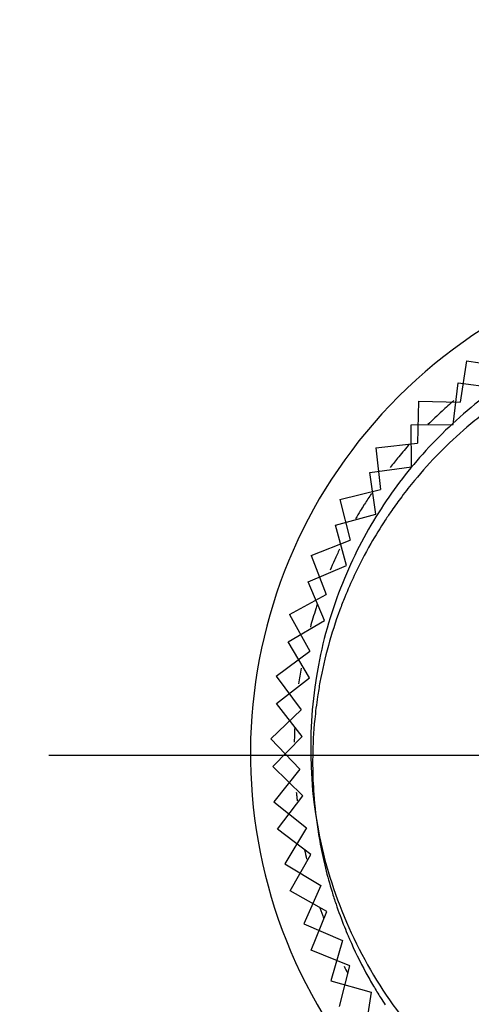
# Model space of a CAD drawing. Header units: inches. Extents: x 0.2 to 16.8, y 0.1 to 10.8.
# Tile 7 of 50: x 4.144 to 4.264, y 2.861 to 3.124. Entities that reach past the tile are written whole.
import ezdxf

# ---------------------------------------------------------------- set-up
doc = ezdxf.new("R2010")
doc.units = ezdxf.units.IN
doc.header["$LTSCALE"] = 0.935
doc.header["$MEASUREMENT"] = 0
doc.linetypes.add('CENTER', pattern=[0.6, 0.375, -0.075, 0.075, -0.075])
doc.layers.get('0').update_dxf_attribs({"linetype": 'CONTINUOUS'})
doc.layers.add('DEFAULT_1', color=7, linetype='CENTER')
doc.layers.add('DIMENSIONS', color=7, linetype='CONTINUOUS')
doc.styles.get("Standard").update_dxf_attribs({"font": 'txt', "width": 0.8})
doc.dimstyles.new('DIMSTYLE_1', dxfattribs={"dimtxt": 0.125, "dimasz": 0.18, "dimexe": 0.18, "dimexo": 0.0625, "dimgap": 0.09, "dimtad": 0, "dimtih": 1, "dimtoh": 1, "dimdec": 3, "dimzin": 4, "dimdsep": 46, "dimtxsty": 'STANDARD', "dimblk": '_FILLED', "dimblk1": '_FILLED', "dimblk2": '_FILLED', "dimcen": 0.09, "dimadec": 0, "dimazin": 0, "dimtp": 0.01, "dimtm": 0.01, "dimtfac": 1, "dimtdec": 3, "dimtofl": 0, "dimtmove": 0, "dimatfit": 3, "dimldrblk": '_FILLED', "dimfxl": 1, "dimtolj": 1, "dimtzin": 4, "dimarcsym": 0})

# ---------------------------------------------------------------- blocks, each defined once
blk = doc.blocks.new('*D10')
at = {"layer": 'DIMENSIONS', "color": 2, "linetype": 'CONTINUOUS'}
blk.add_line((4.4442647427, 3.8253862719), (4.4442647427, 2.1089820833), dxfattribs=at)
at = {"layer": 'DIMENSIONS', "color": 2, "linetype": 'CONTINUOUS', "width": 0.8}
for s, p in [(']', (4.5067647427, 1.9464820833)), ('15.19', (4.5067647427, 1.4464820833)), ('[', (4.5067647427, 1.3464820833)), ('.598', (4.5067647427, 0.8214820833)), ('2X ', (4.5067647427, 0.5214820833))]:
    blk.add_text(s, height=0.125, rotation=90, dxfattribs=at).set_placement(p)
blk = doc.blocks.new('_FILLED')
at = {"color": 0, "linetype": 'BYBLOCK'}
blk.add_solid([(0, 0), (-1, 0.1736111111), (-1, -0.1736111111)], dxfattribs=at)

msp = doc.modelspace()

# ---------------------------------------------------------------- linework, layer by layer
at = {"color": 6, "linetype": 'CONTINUOUS'}
for p, q in [((4.263147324, 3.032672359), (4.2614743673, 3.0215988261)), ((4.263147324, 3.032672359), (4.274220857, 3.0309994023)), ((4.2502772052, 3.0218120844), (4.250063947, 3.0106149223)), ((4.2502772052, 3.0218120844), (4.2614743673, 3.0215988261)), ((4.2389347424, 3.0093648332), (4.250063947, 3.0106149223)), ((4.2389347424, 3.0093648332), (4.2401848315, 2.9982356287)), ((4.2293140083, 2.9955435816), (4.2401848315, 2.9982356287)), ((4.2293140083, 2.9955435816), (4.2320060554, 2.9846727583)), ((4.2215796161, 2.9805848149), (4.2320060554, 2.9846727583)), ((4.2215796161, 2.9805848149), (4.2256675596, 2.9701583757)), ((4.2158639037, 2.9647444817), (4.2256675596, 2.9701583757)), ((4.2158639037, 2.9647444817), (4.2212777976, 2.9549408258)), ((4.2122646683, 2.9482936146), (4.2212777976, 2.9549408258)), ((4.2122646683, 2.9482936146), (4.2189118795, 2.9392804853)), ((4.2189118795, 2.9392804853), (4.2108434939, 2.9315136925)), ((4.2108434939, 2.9315136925), (4.2186102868, 2.923445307)), ((4.2186102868, 2.923445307), (4.2116246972, 2.9146918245)), ((4.2116246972, 2.9146918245), (4.2203781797, 2.907706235)), ((4.2203781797, 2.907706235), (4.2145949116, 2.8981158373)), ((4.2145949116, 2.8981158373), (4.2241853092, 2.8923325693)), ((4.2241853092, 2.8923325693), (4.2197033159, 2.8820693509)), ((4.2197033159, 2.8820693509), (4.2299665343, 2.8775873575)), ((4.2299665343, 2.8775873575), (4.2268625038, 2.8668269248)), ((4.2268625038, 2.8668269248), (4.2376229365, 2.8637228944)), ((4.2376229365, 2.8637228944), (4.2359499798, 2.8526493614))]:
    msp.add_line(p, q, dxfattribs=at)
at = {"color": 7, "linetype": 'CONTINUOUS'}
for p, q in [((4.2595395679, 3.015586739), (4.2609094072, 3.0267018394)), ((4.2609094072, 3.0267018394), (4.2720245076, 3.0253320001)), ((4.2483407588, 3.0154940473), (4.2595395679, 3.015586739)), ((4.2484334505, 3.0042952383), (4.2483407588, 3.0154940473)), ((4.2373425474, 3.0027416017), (4.2484334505, 3.0042952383)), ((4.238896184, 2.9916506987), (4.2373425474, 3.0027416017)), ((4.2281029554, 2.9886627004), (4.238896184, 2.9916506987)), ((4.2310909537, 2.9778694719), (4.2281029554, 2.9886627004)), ((4.2207800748, 2.9734982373), (4.2310909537, 2.9778694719)), ((4.2251513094, 2.9631873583), (4.2207800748, 2.9734982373)), ((4.215499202, 2.9575076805), (4.2251513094, 2.9631873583)), ((4.2211788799, 2.9478555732), (4.215499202, 2.9575076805)), ((4.2123506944, 2.9409646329), (4.2211788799, 2.9478555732)), ((4.2192416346, 2.9321364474), (4.2123506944, 2.9409646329)), ((4.2113884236, 2.9241521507), (4.2192416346, 2.9321364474)), ((4.2193727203, 2.9162989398), (4.2113884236, 2.9241521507)), ((4.2126288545, 2.9073579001), (4.2193727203, 2.9162989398)), ((4.2215698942, 2.9006140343), (4.2126288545, 2.9073579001)), ((4.2160507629, 2.8908692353), (4.2215698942, 2.9006140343)), ((4.2257955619, 2.8853501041), (4.2160507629, 2.8908692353)), ((4.2215955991, 2.8749682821), (4.2257955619, 2.8853501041)), ((4.2319774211, 2.8707683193), (4.2215955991, 2.8749682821)), ((4.2291684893, 2.85992711), (4.2319774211, 2.8707683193))]:
    msp.add_line(p, q, dxfattribs=at)
msp.add_arc((4.3403875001, 2.9275696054), 0.135, 323.357867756, 216.6362956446, dxfattribs=at)
at = {"color": 6, "linetype": 'CONTINUOUS'}
msp.add_open_spline([(4.3572036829, 3.0458471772), (4.3403472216, 3.0483938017), (4.3143165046, 3.0464693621), (4.2846458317, 3.0344796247), (4.2658375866, 3.0221870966), (4.2532888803, 3.0101821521), (4.2452038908, 3.000320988), (4.2376345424, 2.9894072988), (4.2294322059, 2.9736095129), (4.220575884, 2.9442334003), (4.2207585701, 2.9016177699), (4.243717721, 2.8538848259), (4.2820468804, 2.8225274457), (4.3092742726, 2.8141871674), (4.3219166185, 2.812277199)], degree=3, knots=[0, 0, 0, 0, 0.125, 0.1875, 0.25, 0.3125, 0.34375, 0.375, 0.4375, 0.5, 0.625, 0.75, 0.875, 1, 1, 1, 1], dxfattribs=at)
at = {"color": 7, "linetype": 'CONTINUOUS'}
for points in [[(4.259758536, 3.0220000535), (4.2586836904, 3.0210762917), (4.2576333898, 3.0201412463), (4.2566078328, 3.0191969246)], [(4.2566078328, 3.0191969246), (4.2553122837, 3.018003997), (4.2540562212, 3.0167962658), (4.2528400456, 3.0155777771)], [(4.2674952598, 3.0183265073), (4.2660574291, 3.0172094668), (4.2646431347, 3.0160579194), (4.2632550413, 3.0148728)], [(4.2632550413, 3.0148728), (4.2607166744, 3.0127056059), (4.2582659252, 3.0104261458), (4.2559190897, 3.0080401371)], [(4.2479412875, 3.0103782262), (4.2469405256, 3.0092525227), (4.2459724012, 3.0081217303), (4.2450279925, 3.006975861)], [(4.2559190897, 3.0080401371), (4.2535722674, 3.0056541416), (4.2513336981, 3.0031660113), (4.2492088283, 3.0005921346)], [(4.2450279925, 3.006975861), (4.2442504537, 3.0060324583), (4.2434889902, 3.0050788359), (4.2427386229, 3.0041094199)], [(4.2492088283, 3.0005921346), (4.2480468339, 2.9991845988), (4.2469188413, 2.9977514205), (4.2458257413, 2.9962952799)], [(4.2458257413, 2.9962952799), (4.2449125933, 2.995078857), (4.2440237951, 2.9938464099), (4.2431598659, 2.9925995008)], [(4.2347548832, 2.9924820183), (4.2343302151, 2.9917800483), (4.2339104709, 2.991070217), (4.2334959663, 2.990352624)], [(4.2357399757, 2.9940823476), (4.2354088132, 2.9935535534), (4.2350804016, 2.9930200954), (4.2347548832, 2.9924820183)], [(4.2431598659, 2.9925995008), (4.2425737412, 2.9917535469), (4.2419990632, 2.9909009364), (4.2414359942, 2.9900421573)], [(4.2414359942, 2.9900421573), (4.24007927, 2.9879729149), (4.2387899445, 2.9858678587), (4.2375702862, 2.983733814)], [(4.2292321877, 2.9822939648), (4.2287623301, 2.9813201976), (4.2283026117, 2.9803346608), (4.2278536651, 2.9793375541)], [(4.2375702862, 2.983733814), (4.2359789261, 2.9809494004), (4.234506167, 2.978115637), (4.2331570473, 2.975247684)], [(4.2278536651, 2.9793375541), (4.2274493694, 2.9784396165), (4.2270538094, 2.977532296), (4.226667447, 2.9766157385)], [(4.2331570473, 2.975247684), (4.2322472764, 2.9733136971), (4.2313937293, 2.9713641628), (4.2305979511, 2.9694037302)], [(4.2305979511, 2.9694037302), (4.2301392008, 2.9682735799), (4.2296996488, 2.9671398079), (4.2292795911, 2.9660033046)], [(4.222858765, 2.9663171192), (4.2225934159, 2.9654870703), (4.2223359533, 2.9646510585), (4.2220866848, 2.963809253)], [(4.2232288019, 2.967455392), (4.2231038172, 2.9670772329), (4.2229804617, 2.9666978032), (4.222858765, 2.9663171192)], [(4.2292795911, 2.9660033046), (4.2281090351, 2.962836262), (4.2270901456, 2.959648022), (4.2262158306, 2.9564573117)], [(4.2220866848, 2.963809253), (4.2218501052, 2.9630102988), (4.2216209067, 2.9622061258), (4.2213993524, 2.961396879)], [(4.2262158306, 2.9564573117), (4.2253220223, 2.9531954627), (4.2245793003, 2.9499310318), (4.2239800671, 2.946684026)], [(4.2189389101, 2.9504195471), (4.2188172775, 2.9497255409), (4.2187014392, 2.9490286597), (4.2185914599, 2.9483290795)], [(4.2185914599, 2.9483290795), (4.2184806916, 2.9476244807), (4.2183758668, 2.946917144), (4.2182770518, 2.9462072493)], [(4.2225792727, 2.9367569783), (4.2222476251, 2.9333786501), (4.2220662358, 2.9300372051), (4.2220233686, 2.9267468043)], [(4.2172035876, 2.9343052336), (4.2171724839, 2.933564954), (4.2171478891, 2.9328230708), (4.2171298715, 2.9320797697)], [(4.2171298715, 2.9320797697), (4.2171179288, 2.9315870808), (4.2171088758, 2.9310937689), (4.2171027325, 2.9305998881)], [(4.2176468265, 2.9172881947), (4.2176814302, 2.9169229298), (4.2177176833, 2.9165576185), (4.2177555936, 2.9161922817)], [(4.2177555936, 2.9161922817), (4.2177982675, 2.9157810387), (4.2178430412, 2.9153697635), (4.217889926, 2.9149584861)], [(4.2223208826, 2.9167258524), (4.2225677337, 2.9133228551), (4.2229574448, 2.9099964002), (4.2234676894, 2.9067662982)], [(4.2198819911, 2.9018166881), (4.2200410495, 2.9009966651), (4.2202073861, 2.9001835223), (4.2203806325, 2.8993775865)], [(4.2239695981, 2.8863046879), (4.2242854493, 2.8853619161), (4.2246145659, 2.8844171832), (4.2249574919, 2.8834707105)], [(4.2315154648, 2.8788046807), (4.2316349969, 2.8785250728), (4.2317558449, 2.8782453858), (4.2318780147, 2.8779656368)], [(4.2318780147, 2.8779656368), (4.2331894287, 2.8749627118), (4.2346531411, 2.8719526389), (4.2362761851, 2.8689565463)], [(4.2304040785, 2.8707432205), (4.2307307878, 2.8700853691), (4.2310647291, 2.8694277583), (4.231405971, 2.8687705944)], [(4.2362761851, 2.8689565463), (4.2369227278, 2.867763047), (4.237594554, 2.8665717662), (4.2382921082, 2.8653840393)]]:
    msp.add_open_spline(points, degree=3, dxfattribs=at)
for points, knots in [([(4.2377287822, 2.9971543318), (4.2371093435, 2.9962282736), (4.2364453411, 2.9952058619), (4.235791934, 2.9941653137), (4.2357399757, 2.9940823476)], [0, 0, 0, 0, 0.9203773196, 1, 1, 1, 1]), ([(4.2239800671, 2.946684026), (4.2237381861, 2.9453733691), (4.2231823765, 2.9420466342), (4.2227746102, 2.9387467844), (4.2225792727, 2.9367569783)], [0, 0, 0, 0, 0.3931235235, 1, 1, 1, 1]), ([(4.2220233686, 2.9267468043), (4.2219958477, 2.9246343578), (4.2220434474, 2.9212681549), (4.2222309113, 2.9179661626), (4.2223208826, 2.9167258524)], [0, 0, 0, 0, 0.6212958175, 1, 1, 1, 1]), ([(4.2234676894, 2.9067662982), (4.2238317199, 2.9044618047), (4.2244571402, 2.9011457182), (4.2251976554, 2.8979511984), (4.2254473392, 2.8969370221)], [0, 0, 0, 0, 0.6801540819, 1, 1, 1, 1]), ([(4.2254473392, 2.8969370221), (4.225970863, 2.8948105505), (4.2268528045, 2.8916274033), (4.2278877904, 2.8884177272), (4.2282610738, 2.8873159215)], [0, 0, 0, 0, 0.6575745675, 1, 1, 1, 1]), ([(4.2282610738, 2.8873159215), (4.2289465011, 2.8852927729), (4.2299911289, 2.8824585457), (4.2311707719, 2.8796109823), (4.2315154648, 2.8788046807)], [0, 0, 0, 0, 0.7170761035, 1, 1, 1, 1]), ([(4.2382921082, 2.8653840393), (4.2388931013, 2.8643607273), (4.2399148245, 2.8626789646), (4.2409891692, 2.8610066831), (4.2414196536, 2.8603510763)], [0, 0, 0, 0, 0.60690714, 1, 1, 1, 1])]:
    msp.add_open_spline(points, degree=3, knots=knots, dxfattribs=at)
at = {"layer": 'DEFAULT_1', "color": 7, "linetype": 'CENTER'}
msp.add_line((4.3394063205, 2.9270844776), (4.1515428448, 2.9270844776), dxfattribs=at)

# ---------------------------------------------------------------- dimensions: what is measured, and where the dimension line sits
at = {"layer": 'DIMENSIONS', "color": 2, "linetype": 'CONTINUOUS'}
dim = msp.add_ordinate_dim(feature_location=(4.4442647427, 3.8253862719), offset=(0, -1.7164041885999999), dtype=1, origin=(3.8464063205, 6.5960844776), text='2X <>', dimstyle='DIMSTYLE_1', dxfattribs=at)
dim.commit()
dim.dimension.update_dxf_attribs({"geometry": '*D10', "text_midpoint": (4.4442647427, 1.2839820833)})

doc.saveas('drawing.dxf')
